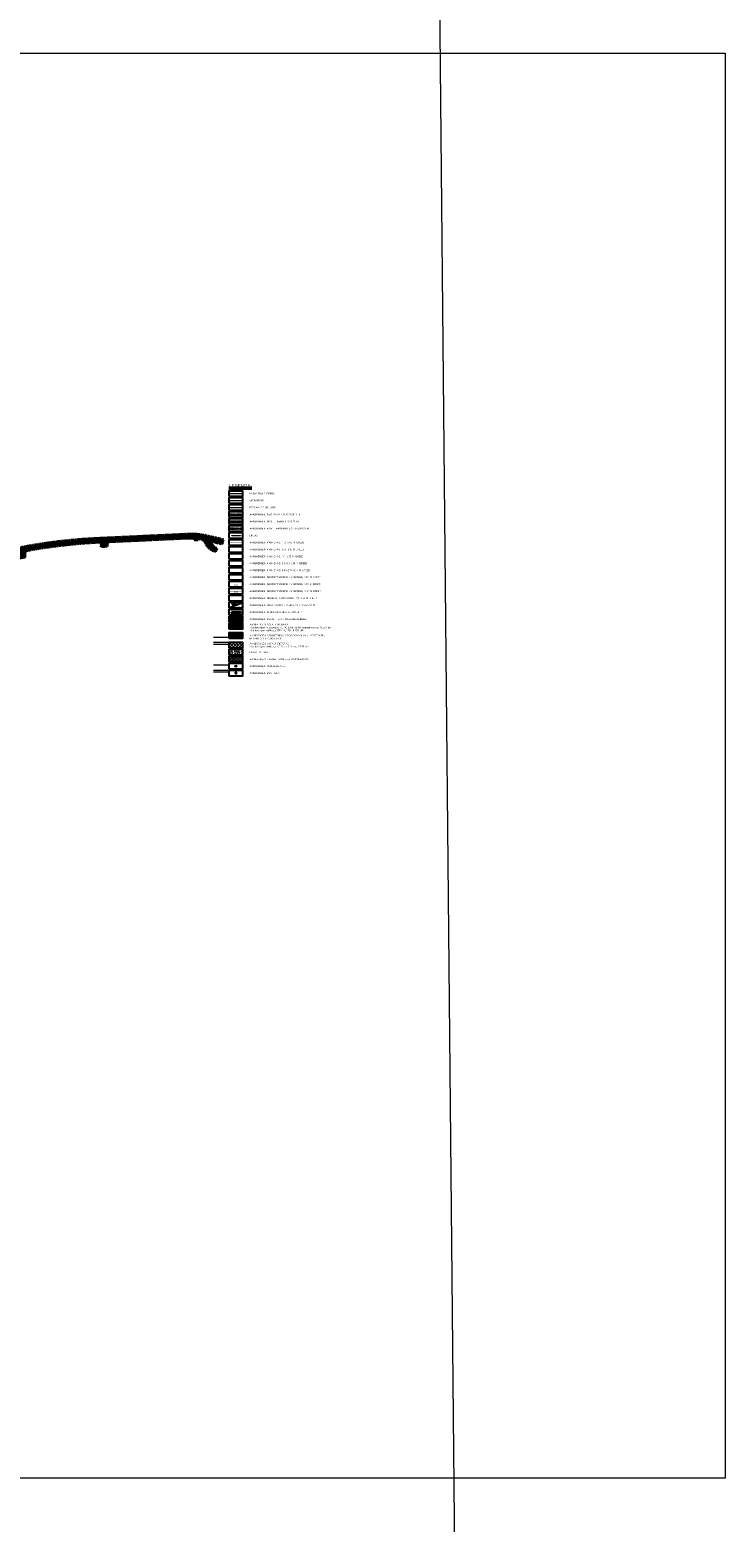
# Model space of a CAD drawing. Header units: metres. Extents: x 39929 to 50394, y 387420 to 399996.
# Tile 96 of 96: x 49397 to 50394, y 390357 to 392497. Entities that reach past the tile are written whole.
import ezdxf
from ezdxf.lldxf.tags import DXFTag

# ---------------------------------------------------------------- set-up
doc = ezdxf.new("R2010")
doc.units = ezdxf.units.M
for name, pattern in [('DASHED', [0.75, 0.5, -0.25]), ('VH-OPSLUITBAND-SO', [10, 4, -2, 2, -2]), ('VH-RIJWIELPADBAND-SO', [20, 8, -2, 2, -2, 0, -2, 2, -2]), ('VH-RWSBAND-SO', [24, 10, -2, 2, -2, 2, -2, 2, -2]), ('VW-11_STREEP', [2, 1, -1]), ('VW-13_STREEP', [4, 1, -3]), ('VW-30270_STREEP', [3, 0.3, -2.7]), ('VW-33_STREEP', [6, 3, -3]), ('VW-5050_STREEP', [1, 0.5, -0.5])]:
    doc.linetypes.add(name, pattern=pattern)
for name, color, linetype, lineweight in [('B-WE-GR-GRAS-A', 62, 'Continuous', 18), ('B-WE-KG-GRENS_PERCEEL-G', 150, 'KG-PERCEEL-SO', 18), ('B-WE-VH-GESLOTENVERHARDING_ASFALT-G', 10, 'Continuous', 18), ('B-WE-VH-VERHARDING-G', 252, 'Continuous', 0), ('N-WE-KG-GRENS_WERK-G', 252, 'DASHED', 35), ('N-WE-RI-HWA_KOLK-S', 150, 'Continuous', 25), ('N-WE-VH-HALFVERHARDING_GRASBETONSTEEN-A', 132, 'Continuous', 18), ('N-WE-VH-KANTOPSLUITING_OPSLUITBAND_100X200-G', 150, 'VH-OPSLUITBAND-SO', 35), ('N-WE-VH-KANTOPSLUITING_RIJWIELPADBAND-G', 10, 'VH-RIJWIELPADBAND-SO', 35), ('N-WE-VH-KANTOPSLUITING_TROTTOIRBAND_RWS_110 220-G', 210, 'VH-RWSBAND-SO', 35), ('N-WE-VH-KANTVERHARDING-SD', 7, 'Continuous', 25), ('N-WE-VH-OPENVERHARDING_TEGEL-A', 7, 'Continuous', 18), ('N-WE-VH-VERHARDING_ASFALT_FREESVAK-A', 41, 'Continuous', 35), ('N-WE-VH-VERHARDING_ASFALT_ROOD-A', 13, 'Continuous', 18), ('N-WE-VH-VERHARDING_LIPLAS-A', 7, 'Continuous', 18), ('N-WE-VW-MARKERING_DWARS_OVERSTEEK_KANALISATIESTREEP50_010-G', 7, 'VW-5050_STREEP', 13), ('N-WE-VW-MARKERING_DWARS_STOPSTREEP_030-G', 7, 'Continuous', 25), ('N-WE-VW-MARKERING_LANGS_STREEP_11_015-G', 7, 'VW-11_STREEP', 35), ('N-WE-VW-MARKERING_LANGS_STREEP_13_045-G', 7, 'VW-13_STREEP', 35), ('N-WE-VW-MARKERING_LANGS_STREEP_30270_010-G', 7, 'VW-30270_STREEP', 35), ('N-WE-VW-MARKERING_LANGS_STREEP_33_015-G', 7, 'VW-33_STREEP', 35), ('N-WE-VW-MARKERING_LANGS_STREEP_DOORGETROKKEN_010-G', 7, 'Continuous', 35), ('N-WE-VW-MARKERING_LANGS_STREEP_DOORGETROKKEN_015-G', 7, 'Continuous', 35), ('N-WE-VW-MARKERING_LANGS_STREEP_DOORGETROKKEN_020-G', 7, 'Continuous', 35), ('N-WE-VW-MARKERING_SYMBOOL-G', 7, 'Continuous', 35), ('N-WE-VW-MARKERING_SYMBOOL-S', 7, 'Continuous', 25), ('N-WE-VW-VERKEERSTEKEN_BORD-S', 7, 'Continuous', 25), ('Topo', 7, 'Continuous', 18), ('X-XX-AL-200-T25', 7, 'Continuous', 25), ('X-XX-AL-GRENS_WERK-G', 7, 'ZZ-WERKGRENS-SO', 18), ('X-XX-AL-T25 N659', 7, 'Continuous', 25), ('X-XX-AL-T50', 7, 'Continuous', 50)]:
    doc.layers.add(name, color=color, linetype=linetype, lineweight=lineweight)
doc.layers.add('N-WE-VH-VERHARDING_ASFALT-A', color=251, linetype='Continuous', lineweight=18, transparency=0.25)
doc.layers.add('N-WE-VH-VERHARDING_ASFALT_FIETSPAD-A', color=151, linetype='Continuous', lineweight=18, transparency=0.25)
doc.layers.add('X-XX-AL-HULPLIJN_GEEL-GD', color=2, linetype='Continuous', lineweight=18, plot=False)
doc.layers.add('X-XX-AL-TEKENBLAD_HULPLIJN-G', color=2, linetype='Continuous', lineweight=18, plot=False)
doc.layers.add('X-XX-AL-TEKENBLAD_VERKLARING-G N62', color=7, linetype='Continuous')
doc.styles.add('NLCS-ISO', font='NLCS-ISO.ttf')
doc.styles.add('NLCS-ISO-T25', font='NLCS-ISO.ttf', dxfattribs={"height": 2.5})
doc.styles.add('PROVZ', font='NLCS-ISO.ttf')
doc.styles.get("Standard").update_dxf_attribs({"font": 'NLCS-ISO.ttf'})
tags = doc.linetypes.add('KG-PERCEEL-SO', pattern='A,5.5,-2,["P",Standard,S=1.8,R=0,X=-0.5,Y=-0.9],-2,5.5,-2,[5,NLCS.SHX,S=0.75,R=0,X=0,Y=0],-2', length=19).pattern_tags.tags
tags[6] = DXFTag(74, 10)
doc.linetypes.add('ZZ-WERKGRENS-SO', pattern='A,2,-3,[137,NLCS.SHX,S=0.05,R=0,X=-0.55,Y=-0.675],-3,2', length=10)
picture_1 = doc.add_image_def('image1.tif', size_in_pixel=(8000, 10000))

# ---------------------------------------------------------------- blocks, each defined once
blk = doc.blocks.new('*U142')
at = {"layer": 'N-WE-VH-VERHARDING_ASFALT_FREESVAK-A'}
h = blk.add_hatch(color=256, dxfattribs=at)
h.dxf.hatch_style = 1
h.paths.add_polyline_path([(0, 0), (-2.49, 0), (-2.49, 0.1), (0, 0.1)])
at = {"layer": 'B-WE-VH-GESLOTENVERHARDING_ASFALT-G', "ltscale": 0.5, "flags": 128}
blk.add_lwpolyline([(0, 0), (-2.49, 0), (-2.49, 0.1), (0, 0.1)], close=True, dxfattribs=at)
blk = doc.blocks.new('SVW-VERKEERSTEKEN_BORD_D02R-SO')
h = blk.add_hatch(color=146)
h.dxf.hatch_style = 1
edge = h.paths.add_edge_path(flags=17)
edge.add_arc((0, 0), 2.56, 0, 360)
edge = h.paths.add_edge_path()
edge.add_arc((0, 0), 2.7, 0, 360)
h = blk.add_hatch(color=7)
h.dxf.hatch_style = 1
edge = h.paths.add_edge_path(flags=17)
edge.add_arc((0, 0), 2.41, 0, 360)
edge = h.paths.add_edge_path()
edge.add_arc((0, 0), 2.56, 0, 360)
h = blk.add_hatch(color=146)
h.dxf.hatch_style = 1
edge = h.paths.add_edge_path()
edge.add_arc((0, 0), 2.41, 0, 360)
h = blk.add_hatch(color=7)
h.dxf.hatch_style = 1
edge = h.paths.add_edge_path()
edge.add_line((-1, 1.6), (0.1, 0.5))
edge.add_line((0.1, 0.5), (0.6, 1.4))
edge.add_arc((0.8, 1.4), 0.168, 14.1005, 148.2159, ccw=False)
edge.add_line((0.9, 1.4), (1.4, -1.2))
edge.add_arc((1.2, -1.2), 0.165, -100.9978, 10.327, ccw=False)
edge.add_line((1.2, -1.4), (-1.4, -0.9))
edge.add_arc((-1.3, -0.7), 0.164, 126.5148, 259.713, ccw=False)
edge.add_line((-1.4, -0.6), (-0.5, 0))
edge.add_line((-0.5, 0), (-1.6, 1))
edge.add_line((-1.6, 1), (-1, 1.6))
at = {"color": 7, "lineweight": 0}
blk.add_lwpolyline([(-1, 1.6), (0.1, 0.5), (0.6, 1.4, -0.66261), (0.9, 1.4), (1.4, -1.2, -0.527936), (1.2, -1.4), (-1.4, -0.9, -0.656866), (-1.4, -0.6), (-0.5, 0), (-1.6, 1)], format="xyb", close=True, dxfattribs=at)
at = {"color": 146, "lineweight": 0}
blk.add_circle((0, 0), 2.7, dxfattribs=at)
at = {"color": 7, "lineweight": 0}
for radius in [2.56, 2.41]:
    blk.add_circle((0, 0), radius, dxfattribs=at)
blk = doc.blocks.new('SRI-KOLK_TROTTOIR-SO')
blk.add_hatch(color=256).paths.add_polyline_path([(1.125, 1.5), (-1.125, 1.5), (-1.125, 0)])
blk.add_line((-1.125, 0), (1.125, 1.5))
at = {"flags": 128}
blk.add_lwpolyline([(-1.125, 0), (1.125, 0), (1.125, 1.5), (-1.125, 1.5)], close=True, dxfattribs=at)

msp = doc.modelspace()

# ---------------------------------------------------------------- hatches: boundary and pattern name
at = {"layer": 'B-WE-GR-GRAS-A'}
h = msp.add_hatch(dxfattribs=at)
h.set_pattern_fill('AGR-GRAS_02-SO', color=256, style=0, pattern_type=2)
h.set_pattern_definition([(0, (0, -7.373), (10, 10), [2.5, -7.5]), (0, (5.5, -1.373), (10, 10), [2.5, -7.5]), (90, (1, -3.873), (-10, 10), [2.5, -7.5]), (90, (5, -0.373), (-10, 10), [2.5, -7.5]), (45, (2, -0.373), (0, 10), [2.5, -11.64213562]), (135, (5.5, -7.373), (-10, 0), [2.5, -11.64213562]), (26.5650512, (2.5, -4.373), (10, 4e-09), [2.5, -19.86067977]), (26.5650512, (7, 0.627), (10, 4e-09), [2.5, -19.86067977]), (63.4349488, (7, -7.373), (5e-10, 10), [2.5, -19.86067977]), (63.4349488, (2.5, -2.873), (5e-10, 10), [2.5, -19.86067977]), (63.4349488, (6, -5.373), (5e-10, 10), [2.5, -19.86067977]), (116.5650512, (0, -1.873), (-4e-09, 10), [2.5, -19.86067977]), (153.4349488, (2, -5.873), (-10, 5e-10), [2.5, -19.86067977])])
h.paths.add_polyline_path([(49682.128, 391600.98), (49702.128, 391600.98), (49702.128, 391608.48), (49682.128, 391608.48)])
at = {"layer": 'N-WE-KG-GRENS_WERK-G'}
h = msp.add_hatch(dxfattribs=at)
h.set_pattern_fill('ANSI31', color=256, scale=0.5, angle=33)
edge = h.paths.add_edge_path()
edge.add_line((49648.144, 391772.584), (49672.232, 391766.927))
edge.add_line((49672.232, 391766.927), (49673.865, 391766.494))
edge.add_line((49673.865, 391766.494), (49672.445, 391759.604))
edge.add_line((49672.445, 391759.604), (49671.738, 391759.718))
edge.add_line((49671.738, 391759.718), (49661.558, 391762.004))
edge.add_line((49661.558, 391762.004), (49658.829, 391763.078))
edge.add_arc((49658.12, 391761.815), 1.449, 60.697038, 195.194751)
edge.add_line((49656.721, 391761.435), (49657.784, 391759.235))
edge.add_line((49657.784, 391759.235), (49658.207, 391758.475))
edge.add_line((49658.207, 391758.475), (49662.491, 391754.698))
edge.add_line((49662.491, 391754.698), (49664.869, 391753.618))
edge.add_line((49664.869, 391753.618), (49662.808, 391748.496))
edge.add_line((49662.808, 391748.496), (49654.902, 391752.549))
edge.add_line((49654.902, 391752.549), (49651.255, 391756.402))
edge.add_line((49651.255, 391756.402), (49648.105, 391762.409))
edge.add_line((49648.105, 391762.409), (49644.417, 391766.061))
edge.add_line((49644.417, 391766.061), (49642.249, 391766.494))
edge.add_arc((49637.8, 391747.134), 19.864, 77.059469, 87.571244)
edge.add_arc((49646.157, 391766.314), 7.544, 174.926919, 185.438694)
edge.add_line((49638.646, 391765.599), (49632.526, 391765.253))
edge.add_arc((49620.123, 391766.394), 12.455, 354.744113, 365.255887)
edge.add_arc((49624.906, 391699.027), 68.931, 83.65337, 94.165145)
edge.add_line((49619.9, 391767.776), (49509.568, 391762.622))
edge.add_line((49509.568, 391762.622), (49507.29, 391760.158))
edge.add_line((49507.29, 391760.158), (49507.382, 391756.099))
edge.add_line((49507.382, 391756.099), (49498.9, 391755.731))
edge.add_line((49498.9, 391755.731), (49499.302, 391759.595))
edge.add_line((49499.302, 391759.595), (49496.492, 391762.009))
edge.add_arc((49534.495, 390977.753), 785.177, 92.774188, 100.482405)
edge.add_arc((49421.792, 391729.713), 36.24, 146.290969, 153.816177)
edge.add_arc((49428.034, 391747.799), 38.821, 183.092285, 190.617493)
edge.add_arc((49398.054, 391671.326), 69.8, 96.726156, 104.251365)
edge.add_arc((49346.122, 391736.47), 34.839, 4.127903, 11.653111)
edge.add_arc((49368.502, 391737.989), 12.974, 25.174515, 32.699724)
edge.add_arc((49367.986, 391728.224), 20.3, 55.720787, 63.245995)
edge.add_arc((49374.431, 391734.993), 11.672, 76.659246, 84.184454)
edge.add_arc((49388.536, 391651.229), 96.248, 97.716407, 105.241616)
edge.add_arc((49388.435, 391734.693), 26.896, 159.547464, 168.626883)
edge.add_arc((49368.75, 391684.655), 55.744, 96.8865, 105.965919)
edge.add_arc((49335.208, 391726.77), 21.526, 32.225908, 41.305327)
edge.add_arc((49367.093, 391642.417), 99.807, 99.059629, 108.139049)
edge.add_arc((49361.93, 391725.305), 28.535, 155.22302, 164.302439)
edge.add_line((49334.459, 391733.025), (49321.703, 391729.679))
edge.add_arc((49343.194, 391759.89), 37.075, 228.395415, 234.57217, ccw=False)
edge.add_arc((49348.969, 391603.46), 132.247, 103.286198, 110.660621)
edge.add_arc((49328.58, 391720.504), 27.112, 165.698031, 173.072454)
edge.add_arc((49318.777, 391654.389), 71.463, 103.85314, 111.227563)
edge.add_arc((49279.299, 391705.447), 20.666, 48.832733, 56.207156)
edge.add_arc((49309.182, 391656.448), 68.681, 105.530363, 112.904786)
edge.add_line((49282.451, 391719.714), (49280.105, 391711.479))
edge.add_line((49280.105, 391711.479), (49271.55, 391708.258))
edge.add_line((49271.55, 391708.258), (49268.624, 391715.336))
edge.add_arc((49564.231, 390942.427), 827.509, 110.929831, 112.222097)
edge.add_line((49251.268, 391708.473), (49192.156, 391684.272))
edge.add_line((49192.156, 391684.272), (49191.705, 391681.746))
edge.add_line((49191.705, 391681.746), (49186.623, 391679.772))
edge.add_line((49186.623, 391679.772), (49184.729, 391681.223))
edge.add_line((49184.729, 391681.223), (49162.016, 391671.932))
edge.add_arc((48782.187, 392599.691), 1002.5, 291.92199, 292.264407, ccw=False)
edge.add_line((49156.464, 391669.679), (49130.536, 391659.244))
edge.add_line((49130.536, 391659.244), (49126.796, 391657.782))
edge.add_line((49126.796, 391657.782), (49124.936, 391662.352))
edge.add_line((49124.936, 391662.352), (49128.588, 391663.85))
edge.add_line((49128.588, 391663.85), (49154.531, 391674.474))
edge.add_arc((49086.543, 391846.667), 185.129, 291.546057, 295.340052)
edge.add_line((49165.776, 391679.35), (49164.107, 391683.364))
edge.add_line((49164.107, 391683.364), (49176.927, 391689.145))
edge.add_line((49176.927, 391689.145), (49200.861, 391700.292))
edge.add_line((49200.861, 391700.292), (49216.515, 391707.406))
edge.add_line((49216.515, 391707.406), (49233.469, 391715.035))
edge.add_line((49233.469, 391715.035), (49250.616, 391722.535))
edge.add_line((49250.616, 391722.535), (49259.459, 391723.709))
edge.add_line((49259.459, 391723.709), (49282.621, 391731.632))
edge.add_line((49282.621, 391731.632), (49293.63, 391735.517))
edge.add_line((49293.63, 391735.517), (49302.201, 391738.356))
edge.add_line((49302.201, 391738.356), (49308.993, 391740.574))
edge.add_line((49308.993, 391740.574), (49315.989, 391742.129))
edge.add_line((49315.989, 391742.129), (49323.668, 391740.113))
edge.add_line((49323.668, 391740.113), (49371.136, 391752.887))
edge.add_line((49371.136, 391752.887), (49390.55, 391756.546))
edge.add_arc((49526.078, 391026.569), 742.451, 92.165773, 100.51787, ccw=False)
edge.add_line((49498.021, 391768.49), (49623.865, 391774.368))
edge.add_arc((49628.665, 391673.536), 100.946, 78.895031, 92.725485, ccw=False)
edge.add_line((49648.108, 391772.592), (49648.144, 391772.584))
at = {"layer": 'N-WE-VH-HALFVERHARDING_GRASBETONSTEEN-A'}
h = msp.add_hatch(dxfattribs=at)
h.set_pattern_fill('AVH-GRASBETONSTEEN_02-SO', color=256, style=0, pattern_type=2)
h.set_pattern_definition([(45, (49021.2344, 391597.1407), (-0.9899495, 0.9899495), [0.7, -0.7]), (135, (49021.2344, 391597.1407), (-0.9899495, -0.9899495), [0.7, -0.7]), (45, (49020.7395, 391597.6357), (-0.9899495, 0.9899495), [0.7, -0.7]), (135, (49021.7294, 391597.6357), (-0.9899495, -0.9899495), [0.7, -0.7])])
h.paths.add_polyline_path([(49682.128, 391598.48), (49682.128, 391590.98), (49702.128, 391590.98), (49702.128, 391598.48)])
at = {"layer": 'N-WE-VH-OPENVERHARDING_TEGEL-A', "true_color": 0xffffff}
h = msp.add_hatch(dxfattribs=at)
h.set_pattern_fill('AVH-TEGEL_300X300_HALFST', scale=5, angle=90, style=0, pattern_type=2)
h.set_pattern_definition([(90, (49682.1284, 391632.2128), (-0.75, 1.5), [1.5, -1.5]), (180, (49682.1284, 391632.2128), (-2e-16, -1.5), [])])
h.paths.add_polyline_path([(49682.128, 391624.713), (49702.128, 391632.213), (49682.128, 391632.213)])
h = msp.add_hatch(dxfattribs=at)
h.set_pattern_fill('AVH-TEGEL_300X300_HALFST', scale=5, angle=90, style=0, pattern_type=2)
h.set_pattern_definition([(90, (49110.42295, 391678.7618), (-0.75, 1.5), [1.5, -1.5]), (180, (49110.423, 391678.7618), (-2e-16, -1.5), [])])
h.paths.add_polyline_path([(49682.128, 391624.713), (49702.128, 391624.713), (49702.128, 391632.213)])
at = {"layer": 'N-WE-VH-VERHARDING_ASFALT-A', "transparency": 33554508}
h = msp.add_hatch(color=256, dxfattribs=at)
h.dxf.hatch_style = 1
h.paths.add_polyline_path([(49702.128, 391645.854), (49682.128, 391645.854), (49682.128, 391638.354), (49702.128, 391638.354)])
at = {"layer": 'N-WE-VH-VERHARDING_ASFALT_FIETSPAD-A', "transparency": 33554508}
h = msp.add_hatch(dxfattribs=at)
h.set_pattern_fill('ANSI37', color=256)
h.set_pattern_definition([(45, (2342.583, 681.7248), (-2.24506403, 2.24506403), []), (135, (2342.583, 681.7248), (-2.24506403, -2.24506403), [])])
h.paths.add_polyline_path([(49682.128, 391618.48), (49682.128, 391610.98), (49702.128, 391610.98), (49702.128, 391618.48)])
at = {"layer": 'N-WE-VH-VERHARDING_ASFALT_ROOD-A'}
h = msp.add_hatch(color=256, dxfattribs=at)
h.dxf.hatch_style = 1
h.paths.add_polyline_path([(49682.128, 391655.854), (49682.128, 391648.354), (49702.128, 391648.354), (49702.128, 391655.854)])
at = {"layer": 'N-WE-VW-MARKERING_SYMBOOL-G'}
h = msp.add_hatch(color=0, dxfattribs=at)
h.dxf.hatch_style = 1
h.paths.add_polyline_path([(49685.825, 391661.871), (49685.825, 391660.871), (49686.825, 391660.871), (49686.825, 391661.871)])
h = msp.add_hatch(color=0, dxfattribs=at)
h.dxf.hatch_style = 1
h.paths.add_polyline_path([(49687.825, 391661.871), (49687.825, 391660.871), (49688.825, 391660.871), (49688.825, 391661.871)])
h = msp.add_hatch(color=0, dxfattribs=at)
h.dxf.hatch_style = 1
h.paths.add_polyline_path([(49689.825, 391661.871), (49689.825, 391660.871), (49690.825, 391660.871), (49690.825, 391661.871)])
h = msp.add_hatch(color=0, dxfattribs=at)
h.dxf.hatch_style = 1
h.paths.add_polyline_path([(49691.825, 391661.871), (49691.825, 391660.871), (49692.825, 391660.871), (49692.825, 391661.871)])
h = msp.add_hatch(color=0, dxfattribs=at)
h.dxf.hatch_style = 1
h.paths.add_polyline_path([(49694.212, 391670.807), (49693.212, 391670.794), (49693.725, 391669.8)])
h = msp.add_hatch(color=0, dxfattribs=at)
h.dxf.hatch_style = 1
h.paths.add_polyline_path([(49693.825, 391661.871), (49693.825, 391660.871), (49694.825, 391660.871), (49694.825, 391661.871)])
h = msp.add_hatch(color=0, dxfattribs=at)
h.dxf.hatch_style = 1
h.paths.add_polyline_path([(49696.212, 391670.833), (49695.212, 391670.82), (49695.725, 391669.826)])
h = msp.add_hatch(color=0, dxfattribs=at)
h.dxf.hatch_style = 1
h.paths.add_polyline_path([(49695.825, 391661.871), (49695.825, 391660.871), (49696.825, 391660.871), (49696.825, 391661.871)])
h = msp.add_hatch(color=0, dxfattribs=at)
h.dxf.hatch_style = 1
h.paths.add_polyline_path([(49698.212, 391670.859), (49697.212, 391670.846), (49697.725, 391669.853)])
h = msp.add_hatch(color=0, dxfattribs=at)
h.dxf.hatch_style = 1
h.paths.add_polyline_path([(49697.825, 391661.871), (49697.825, 391660.871), (49698.825, 391660.871), (49698.825, 391661.871)])
h = msp.add_hatch(color=0, dxfattribs=at)
h.dxf.hatch_style = 1
h.paths.add_polyline_path([(49700.212, 391670.885), (49699.212, 391670.872), (49699.725, 391669.879)])
at = {"layer": 'N-WE-VW-MARKERING_SYMBOOL-S'}
h = msp.add_hatch(color=256, dxfattribs=at)
h.dxf.hatch_style = 1
h.paths.add_polyline_path([(49686.435, 391674.128), (49685.436, 391674.124), (49685.941, 391672.726)])
h = msp.add_hatch(color=256, dxfattribs=at)
h.dxf.hatch_style = 1
h.paths.add_polyline_path([(49688.435, 391674.136), (49687.435, 391674.132), (49687.941, 391672.734)])
h = msp.add_hatch(color=256, dxfattribs=at)
h.dxf.hatch_style = 1
h.paths.add_polyline_path([(49690.435, 391674.143), (49689.435, 391674.14), (49689.941, 391672.741)])
h = msp.add_hatch(color=256, dxfattribs=at)
h.dxf.hatch_style = 1
h.paths.add_polyline_path([(49692.435, 391674.151), (49691.435, 391674.147), (49691.941, 391672.749)])

# ---------------------------------------------------------------- linework, layer by layer
at = {"layer": 'B-WE-KG-GRENS_PERCEEL-G', "flags": 128}
msp.add_lwpolyline([(49682.128, 391832.104), (49702.128, 391832.104)], dxfattribs=at)
at = {"layer": 'B-WE-VH-VERHARDING-G'}
msp.add_lwpolyline([(49682.128, 391812.104), (49702.128, 391812.104)], dxfattribs=at)
at = {"layer": 'N-WE-KG-GRENS_WERK-G', "ltscale": 2, "flags": 128}
msp.add_lwpolyline([(49648.144, 391772.584), (49672.232, 391766.927), (49673.865, 391766.494), (49672.445, 391759.604), (49671.738, 391759.718), (49661.558, 391762.004), (49658.829, 391763.078, 0.66501314), (49656.721, 391761.435), (49657.784, 391759.235), (49658.207, 391758.475), (49662.491, 391754.698), (49664.869, 391753.618), (49662.808, 391748.496), (49654.902, 391752.549), (49651.255, 391756.402), (49648.105, 391762.409), (49644.417, 391766.061), (49642.249, 391766.494, 0.04589846), (49638.642, 391766.981, 0.04589846), (49638.646, 391765.599), (49632.526, 391765.253, 0.04589846), (49632.526, 391767.535, 0.04589846), (49619.9, 391767.776), (49509.568, 391762.622), (49507.29, 391760.158), (49507.382, 391756.099), (49498.9, 391755.731), (49499.302, 391759.595), (49496.492, 391762.009, 0.03364613), (49391.645, 391749.826, 0.03284672), (49389.27, 391745.704, 0.03284672), (49389.878, 391740.646, 0.03284672), (49380.871, 391738.978, 0.03284672), (49380.243, 391743.507, 0.03284672), (49379.419, 391744.997, 0.03284672), (49377.124, 391746.35, 0.03284672), (49375.613, 391746.605, 0.03284672), (49363.234, 391744.091, 0.03963718), (49362.067, 391739.997, 0.03963718), (49353.417, 391738.249, 0.03963718), (49351.378, 391740.978, 0.03963718), (49336.021, 391737.263, 0.03963718), (49334.459, 391733.025), (49321.703, 391729.679, -0.02695771), (49318.577, 391732.167, 0.0321881), (49302.308, 391727.201, 0.0321881), (49301.666, 391723.774, 0.0321881), (49292.902, 391721.004, 0.0321881), (49290.793, 391722.621, 0.0321881), (49282.451, 391719.714), (49280.105, 391711.479), (49271.55, 391708.258), (49268.624, 391715.336, 0.00563864), (49251.268, 391708.473), (49192.156, 391684.272), (49191.705, 391681.746), (49186.623, 391679.772), (49184.729, 391681.223), (49162.016, 391671.932, -0.00149407), (49156.464, 391669.679), (49130.536, 391659.244), (49126.796, 391657.782), (49124.936, 391662.352), (49128.588, 391663.85), (49154.531, 391674.474, 0.01655594), (49165.776, 391679.35), (49164.107, 391683.364), (49176.927, 391689.145), (49200.861, 391700.292), (49216.515, 391707.406), (49233.469, 391715.035), (49250.616, 391722.535), (49259.459, 391723.709), (49282.621, 391731.632), (49293.63, 391735.517), (49302.201, 391738.356), (49308.993, 391740.574), (49315.989, 391742.129), (49323.668, 391740.113), (49371.136, 391752.887), (49390.55, 391756.546, -0.03645904), (49498.021, 391768.49), (49623.865, 391774.368, -0.0604201), (49648.108, 391772.592)], format="xyb", close=True, dxfattribs=at)
at = {"layer": 'N-WE-VH-KANTOPSLUITING_OPSLUITBAND_100X200-G', "ltscale": 0.2, "flags": 128}
msp.add_lwpolyline([(49682.128, 391791.983), (49702.128, 391791.983)], dxfattribs=at)
at = {"layer": 'N-WE-VH-KANTOPSLUITING_RIJWIELPADBAND-G', "flags": 128}
msp.add_lwpolyline([(49682.128, 391781.983), (49702.128, 391781.983)], dxfattribs=at)
at = {"layer": 'N-WE-VH-KANTOPSLUITING_TROTTOIRBAND_RWS_110 220-G', "ltscale": 0.5, "flags": 128}
msp.add_lwpolyline([(49682.128, 391802.104), (49702.128, 391802.104)], dxfattribs=at)
at = {"layer": 'N-WE-VH-KANTVERHARDING-SD', "flags": 128}
for points in [[(49682.128, 391801.883), (49702.128, 391801.883)], [(49682.128, 391791.883), (49702.128, 391791.883)], [(49682.128, 391781.883), (49702.128, 391781.883)]]:
    msp.add_lwpolyline(points, dxfattribs=at)
at = {"layer": 'N-WE-VW-MARKERING_DWARS_OVERSTEEK_KANALISATIESTREEP50_010-G', "const_width": 0.1, "flags": 128}
msp.add_lwpolyline([(49682.128, 391732.103), (49702.128, 391732.103)], dxfattribs=at)
at = {"layer": 'N-WE-VW-MARKERING_DWARS_STOPSTREEP_030-G', "const_width": 0.3, "flags": 128}
for points in [[(49682.128, 391682.425), (49702.128, 391682.425)], [(49682.128, 391681.825), (49702.128, 391681.825)]]:
    msp.add_lwpolyline(points, dxfattribs=at)
at = {"layer": 'N-WE-VW-MARKERING_LANGS_STREEP_11_015-G', "const_width": 0.15, "flags": 128}
msp.add_lwpolyline([(49682.128, 391742.103), (49702.128, 391742.103)], dxfattribs=at)
at = {"layer": 'N-WE-VW-MARKERING_LANGS_STREEP_13_045-G', "const_width": 0.45, "flags": 128}
msp.add_lwpolyline([(49682.128, 391762.104), (49702.128, 391762.104)], dxfattribs=at)
at = {"layer": 'N-WE-VW-MARKERING_LANGS_STREEP_30270_010-G', "const_width": 0.1, "flags": 128}
msp.add_lwpolyline([(49682.128, 391722.103), (49702.128, 391722.103)], dxfattribs=at)
at = {"layer": 'N-WE-VW-MARKERING_LANGS_STREEP_33_015-G', "const_width": 0.15, "flags": 128}
msp.add_lwpolyline([(49682.128, 391752.103), (49702.128, 391752.103)], dxfattribs=at)
at = {"layer": 'N-WE-VW-MARKERING_LANGS_STREEP_DOORGETROKKEN_010-G', "const_width": 0.1, "flags": 128}
msp.add_lwpolyline([(49682.128, 391702.103), (49702.128, 391702.103)], dxfattribs=at)
at = {"layer": 'N-WE-VW-MARKERING_LANGS_STREEP_DOORGETROKKEN_015-G', "const_width": 0.15, "flags": 128}
msp.add_lwpolyline([(49682.128, 391712.103), (49702.128, 391712.103)], dxfattribs=at)
at = {"layer": 'N-WE-VW-MARKERING_LANGS_STREEP_DOORGETROKKEN_020-G', "const_width": 0.2, "flags": 128}
msp.add_lwpolyline([(49682.128, 391692.103), (49702.128, 391692.103)], dxfattribs=at)
at = {"layer": 'N-WE-VW-MARKERING_SYMBOOL-G', "flags": 128}
for points in [[(49685.825, 391661.871), (49685.825, 391660.871), (49686.825, 391660.871), (49686.825, 391661.871), (49685.825, 391661.871)], [(49687.825, 391661.871), (49687.825, 391660.871), (49688.825, 391660.871), (49688.825, 391661.871), (49687.825, 391661.871)], [(49689.825, 391661.871), (49689.825, 391660.871), (49690.825, 391660.871), (49690.825, 391661.871), (49689.825, 391661.871)], [(49691.825, 391661.871), (49691.825, 391660.871), (49692.825, 391660.871), (49692.825, 391661.871), (49691.825, 391661.871)], [(49693.825, 391661.871), (49693.825, 391660.871), (49694.825, 391660.871), (49694.825, 391661.871), (49693.825, 391661.871)], [(49695.825, 391661.871), (49695.825, 391660.871), (49696.825, 391660.871), (49696.825, 391661.871), (49695.825, 391661.871)], [(49697.825, 391661.871), (49697.825, 391660.871), (49698.825, 391660.871), (49698.825, 391661.871), (49697.825, 391661.871)]]:
    msp.add_lwpolyline(points, dxfattribs=at)
for points in [[(49688.435, 391674.136), (49687.435, 391674.132), (49687.941, 391672.734)], [(49690.435, 391674.143), (49689.435, 391674.14), (49689.941, 391672.741)], [(49692.435, 391674.151), (49691.435, 391674.147), (49691.941, 391672.749)]]:
    msp.add_lwpolyline(points, close=True, dxfattribs=at)
at = {"layer": 'X-XX-AL-GRENS_WERK-G', "flags": 128}
msp.add_lwpolyline([(49682.128, 391822.104), (49702.128, 391822.104)], dxfattribs=at)
at = {"layer": 'X-XX-AL-HULPLIJN_GEEL-GD'}
msp.add_lwpolyline([(45875.609, 392463.832), (50393.954, 392463.832), (50393.954, 390419.664), (45875.609, 390419.664)], close=True, dxfattribs=at)
at = {"layer": 'X-XX-AL-TEKENBLAD_HULPLIJN-G', "flags": 128}
for points in [[(49682.128, 391625.854), (49660.243, 391625.854)], [(49682.128, 391618.354), (49660.243, 391618.354)], [(49682.128, 391615.854), (49660.243, 391615.854)], [(49682.128, 391585.854), (49660.243, 391585.854)], [(49682.128, 391578.354), (49660.243, 391578.354)], [(49682.128, 391575.854), (49660.243, 391575.854)]]:
    msp.add_lwpolyline(points, dxfattribs=at)
at = {"layer": 'X-XX-AL-TEKENBLAD_VERKLARING-G N62'}
for points in [[(49682.128, 391828.354), (49702.128, 391828.354), (49702.128, 391835.854), (49682.128, 391835.854)], [(49682.128, 391818.354), (49702.128, 391818.354), (49702.128, 391825.854), (49682.128, 391825.854)], [(49682.128, 391808.354), (49702.128, 391808.354), (49702.128, 391815.854), (49682.128, 391815.854)], [(49682.128, 391798.354), (49702.128, 391798.354), (49702.128, 391805.854), (49682.128, 391805.854)], [(49682.128, 391788.354), (49702.128, 391788.354), (49702.128, 391795.854), (49682.128, 391795.854)], [(49682.128, 391778.354), (49702.128, 391778.354), (49702.128, 391785.854), (49682.128, 391785.854)], [(49682.128, 391768.354), (49702.128, 391768.354), (49702.128, 391775.854), (49682.128, 391775.854)], [(49682.128, 391758.354), (49702.128, 391758.354), (49702.128, 391765.854), (49682.128, 391765.854)], [(49682.128, 391748.354), (49702.128, 391748.354), (49702.128, 391755.854), (49682.128, 391755.854)], [(49682.128, 391738.354), (49702.128, 391738.354), (49702.128, 391745.854), (49682.128, 391745.854)], [(49682.128, 391728.354), (49702.128, 391728.354), (49702.128, 391735.854), (49682.128, 391735.854)], [(49682.128, 391718.354), (49702.128, 391718.354), (49702.128, 391725.854), (49682.128, 391725.854)], [(49682.128, 391708.354), (49702.128, 391708.354), (49702.128, 391715.854), (49682.128, 391715.854)], [(49682.128, 391698.354), (49702.128, 391698.354), (49702.128, 391705.854), (49682.128, 391705.854)], [(49682.128, 391688.354), (49702.128, 391688.354), (49702.128, 391695.854), (49682.128, 391695.854)], [(49682.128, 391678.354), (49702.128, 391678.354), (49702.128, 391685.854), (49682.128, 391685.854)], [(49682.128, 391668.354), (49702.128, 391668.354), (49702.128, 391675.854), (49682.128, 391675.854)], [(49682.128, 391658.354), (49702.128, 391658.354), (49702.128, 391665.854), (49682.128, 391665.854)], [(49682.128, 391648.354), (49702.128, 391648.354), (49702.128, 391655.854), (49682.128, 391655.854)], [(49682.128, 391638.354), (49702.128, 391638.354), (49702.128, 391645.854), (49682.128, 391645.854)], [(49682.128, 391624.713), (49702.128, 391624.713), (49702.128, 391632.213), (49682.128, 391632.213)], [(49682.128, 391610.98), (49702.128, 391610.98), (49702.128, 391618.48), (49682.128, 391618.48)], [(49682.128, 391600.98), (49702.128, 391600.98), (49702.128, 391608.48), (49682.128, 391608.48)], [(49682.128, 391590.98), (49702.128, 391590.98), (49702.128, 391598.48), (49682.128, 391598.48)], [(49682.128, 391580.98), (49702.128, 391580.98), (49702.128, 391588.48), (49682.128, 391588.48)], [(49682.128, 391570.98), (49702.128, 391570.98), (49702.128, 391578.48), (49682.128, 391578.48)]]:
    msp.add_lwpolyline(points, close=True, dxfattribs=at)
at = {"layer": 'X-XX-AL-TEKENBLAD_VERKLARING-G N62', "flags": 128}
for points in [[(49682.128, 391668.354), (49702.128, 391675.854)], [(49682.128, 391624.713), (49702.128, 391632.213)]]:
    msp.add_lwpolyline(points, dxfattribs=at)

# ---------------------------------------------------------------- block references
at = {"layer": 'N-WE-RI-HWA_KOLK-S'}
msp.add_blockref('SRI-KOLK_TROTTOIR-SO', (49692.128, 391574.177), dxfattribs=at)
at = {"layer": 'N-WE-VH-VERHARDING_LIPLAS-A', "xscale": 5, "yscale": 5, "zscale": 5}
msp.add_blockref('*U142', (49698.557, 391771.444), dxfattribs=at)
at = {"layer": 'N-WE-VW-VERKEERSTEKEN_BORD-S', "xscale": 0.4999999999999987, "yscale": 0.4999999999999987, "zscale": 0.4999999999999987, "rotation": 3.041197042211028}
msp.add_blockref('SVW-VERKEERSTEKEN_BORD_D02R-SO', (49692.099, 391584.563), dxfattribs=at)

# ---------------------------------------------------------------- texts
at = {"layer": 'X-XX-AL-200-T25', "char_height": 1.8, "width": 475, "attachment_point": 4, "style": 'NLCS-ISO-T25'}
for s, insert in [('(0.10)', (49689.373, 391700.852)), ('(0.20)', (49689.373, 391690.852))]:
    msp.add_mtext(s, dxfattribs=dict(at, insert=insert))
at = {"layer": 'X-XX-AL-T25 N659', "style": 'NLCS-ISO'}
for s, p in [('KADASTRALE GRENS', (49711.584, 391830.854)), ('WERKGRENS', (49711.584, 391820.854)), ('BESTAANDE SITUATIE', (49711.584, 391810.854)), ('AANBRENGEN RWS BAND 0.11/0.22X0.16 M', (49711.584, 391800.854)), ('AANBRENGEN OPSLUITBAND 0.10X0.20 M', (49711.584, 391790.854)), ('AANBRENGEN RIJWIELPADBAND 0.03/0.08X0.20 M', (49711.584, 391780.854)), ('LIPLAS', (49711.584, 391770.854)), ('AANBRENGEN MARKERING 1-3, 0.45 M BREED', (49711.584, 391760.854)), ('AANBRENGEN MARKERING 3-3, 0.15 M BREED', (49711.584, 391750.854)), ('AANBRENGEN MARKERING 1-1, 0.15 M BREED', (49711.584, 391740.854)), ('AANBRENGEN MARKERING 0.5-0.5 0.10 M BREED', (49711.584, 391730.854)), ('AANBRENGEN MARKERING 0.30-2.70 0.10 M BREED', (49711.584, 391720.854)), ('AANBRENGEN DOORGETROKKEN MARKERING, 0.15 M BREED', (49711.584, 391710.854)), ('AANBRENGEN DOORGETROKKEN MARKERING, 0.10 M BREED', (49711.584, 391700.854)), ('AANBRENGEN DOORGETROKKEN MARKERING, 0.20 M BREED', (49711.584, 391690.854)), ('AANBRENGEN DUBBELE STOPSTREEP, 2X 0.30 M BREED', (49711.584, 391680.854)), ('AANBRENGEN HAAIENTANDEN 0.50X0.70 / 0.50x0.50 M', (49711.584, 391670.854)), ('AANBRENGEN BLOKMARKERING 0.50X0.50 M', (49711.584, 391660.854)), ('AANBRENGEN ASFALT ROOD MIDDENGELEIDERS', (49711.584, 391650.854)), ('INZAAIEN GRAS', (49711.584, 391603.48)), ('AANBRENGEN VERKEERSBORD', (49711.584, 391583.48)), ('AANBRENGEN RWS KOLK', (49711.584, 391573.48))]:
    msp.add_text(s, height=2.5, dxfattribs=at).set_placement(p)
at = {"layer": 'X-XX-AL-T25 N659', "char_height": 2.5, "attachment_point": 1, "style": 'NLCS-ISO'}
for s, insert, width in [('AANBRENGEN ASFALT RIJBAAN:^J-Aanbrengen tussenlaag AC 16 bind TL-IB gemodificeerd, 0.050 dik^J-Aanbrengen deklaag SMA NL 11B, 0.035 dik', (49711.834, 391645.635), 103.76343), ('AANBRENGEN BETONTEGELS 0.30X0.30X0.08 M / HERSTRATEN BETONTEGELS 0.30X0.30 M', (49711.834, 391629.713), 97.95105), ('AANBRENGEN ASFALT FIETSPAD:^J-Aanbrengen deklaag AC 8 surf DL-A, 0.025 dik', (49711.834, 391618.094), 92.9625), ('AANBRENGEN GRASBETONTEGELS 0.60X0.40X0.15', (49711.834, 391595.981), 92.9625)]:
    msp.add_mtext(s, dxfattribs=dict(at, insert=insert, width=width))
at = {"layer": 'X-XX-AL-T50', "style": 'PROVZ'}
msp.add_attdef('%%ULEGENDA:', (49682.128, 391840.823), '%%ULEGENDA:', height=5, dxfattribs=at)

# ---------------------------------------------------------------- pictures from other files: only their frames are drawn
at = {"layer": 'Topo'}
image = msp.add_image(picture_1, insert=(40047.863, 387419.719), size_in_units=(9985.024, 12481.28), rotation=0.5470194, dxfattribs=dict(at, brightness=90, contrast=40))
image.dxf.flags = 7

doc.saveas('drawing.dxf')
